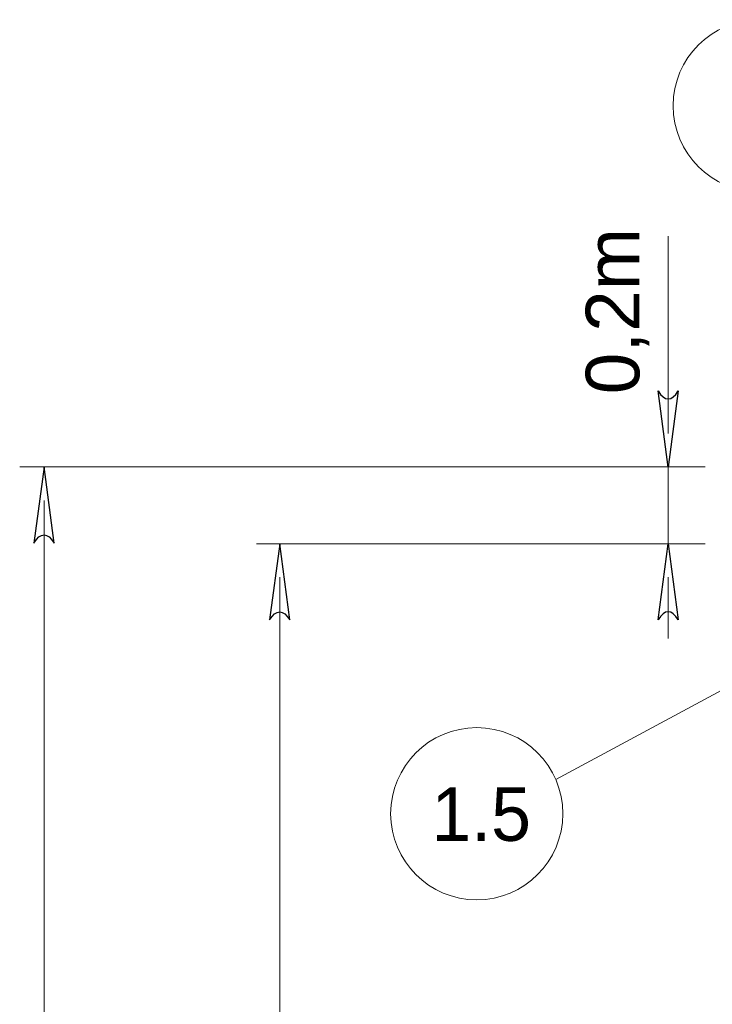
# Model space of a CAD drawing. Header units: centimetres. Extents: x -7 to 187, y -110 to 8.
# Tile 17 of 40: x -7.26 to -4.68, y 3.83 to 7.51. Entities that reach past the tile are written whole.
import ezdxf

# ---------------------------------------------------------------- set-up
doc = ezdxf.new("R2010")
doc.units = ezdxf.units.CM
doc.header["$MEASUREMENT"] = 0
doc.layers.add('Warstwa 1', color=7, linetype='Continuous')

msp = doc.modelspace()

# ---------------------------------------------------------------- linework, layer by layer
at = {"layer": 'Warstwa 1', "lineweight": 18}
for points in [[(-4.5, 7.5071), (-4.3225, 7.5071), (-4.1786, 7.3632), (-4.1786, 7.1857), (-4.1786, 7.1857), (-4.1786, 7.0082), (-4.3225, 6.8643), (-4.5, 6.8643), (-4.5, 6.8643), (-4.6775, 6.8643), (-4.8214, 7.0082), (-4.8214, 7.1857), (-4.8214, 7.1857), (-4.8214, 7.3632), (-4.6775, 7.5071), (-4.5, 7.5071)], [(-5.5544, 4.8645), (-5.3769, 4.8645), (-5.233, 4.7205), (-5.233, 4.5431), (-5.233, 4.5431), (-5.233, 4.3656), (-5.3769, 4.2217), (-5.5544, 4.2217), (-5.5544, 4.2217), (-5.7318, 4.2217), (-5.8758, 4.3656), (-5.8758, 4.5431), (-5.8758, 4.5431), (-5.8758, 4.7205), (-5.7318, 4.8645), (-5.5544, 4.8645)]]:
    msp.add_open_spline(points, degree=3, knots=[0, 0, 0, 0, 0.2, 0.2, 0.2, 0.2, 0.4, 0.4, 0.4, 0.4, 0.6, 0.6, 0.6, 0.6, 1, 1, 1, 1], dxfattribs=at)
for points in [[(-4.84, 6.6987), (-4.84, 6.6987), (-4.84, 5.9623), (-4.84, 5.9623)], [(-7.2606, 5.8378), (-7.2606, 5.8378), (-4.7013, 5.8378), (-4.7013, 5.8378)], [(-4.84, 5.8374), (-4.84, 5.8374), (-4.84, 5.5516), (-4.84, 5.5516)], [(-7.1698, 5.7127), (-7.1698, 5.7127), (-7.1698, -6.8929), (-7.1698, -6.8929)], [(-4.7013, 5.5506), (-4.7013, 5.5506), (-6.377, 5.5506), (-6.377, 5.5506)], [(-6.2901, 5.4256), (-6.2901, 5.4256), (-6.2901, -3.7509), (-6.2901, -3.7509)], [(-4.84, 5.1971), (-4.84, 5.1971), (-4.84, 5.4256), (-4.84, 5.4256)], [(-4.1171, 5.2852), (-4.1171, 5.2852), (-5.2592, 4.6705), (-5.2592, 4.6705)]]:
    msp.add_open_spline(points, degree=3, dxfattribs=at)
at = {"layer": 'Warstwa 1'}
for points in [[(-4.84, 5.8372), (-4.84, 5.8372), (-4.8023, 6.1217), (-4.8023, 6.1217), (-4.8023, 6.1217), (-4.8275, 6.0811), (-4.8525, 6.0811), (-4.8776, 6.1217), (-4.8776, 6.1217), (-4.8776, 6.1217), (-4.84, 5.8372), (-4.84, 5.8372)], [(-7.1698, 5.8379), (-7.1698, 5.8379), (-7.1322, 5.5534), (-7.1322, 5.5534), (-7.1322, 5.5534), (-7.1573, 5.594), (-7.1823, 5.594), (-7.2074, 5.5534), (-7.2074, 5.5534), (-7.2074, 5.5534), (-7.1698, 5.8379), (-7.1698, 5.8379)], [(-6.2901, 5.5506), (-6.2901, 5.5506), (-6.2525, 5.2662), (-6.2525, 5.2662), (-6.2525, 5.2662), (-6.2776, 5.3068), (-6.3026, 5.3068), (-6.3277, 5.2662), (-6.3277, 5.2662), (-6.3277, 5.2662), (-6.2901, 5.5506), (-6.2901, 5.5506)], [(-4.84, 5.5507), (-4.84, 5.5507), (-4.8776, 5.2663), (-4.8776, 5.2663), (-4.8776, 5.2663), (-4.8525, 5.3069), (-4.8275, 5.3069), (-4.8023, 5.2663), (-4.8023, 5.2663), (-4.8023, 5.2663), (-4.84, 5.5507), (-4.84, 5.5507)]]:
    msp.add_open_spline(points, degree=3, knots=[0, 0, 0, 0, 0.25, 0.25, 0.25, 0.25, 0.5, 0.5, 0.5, 0.5, 1, 1, 1, 1], dxfattribs=at)

# ---------------------------------------------------------------- texts
at = {"insert": (-5.1475, 6.1087), "char_height": 0.2, "width": 5.698179, "attachment_point": 1, "rotation": 90}
msp.add_mtext('{\\fArial|b0|i0|c238|p34;0,2m}', dxfattribs=at)
at = {"insert": (-5.7238, 4.6416), "char_height": 0.2, "width": 0.18362, "attachment_point": 1}
msp.add_mtext('1.5', dxfattribs=at)

doc.saveas('drawing.dxf')
